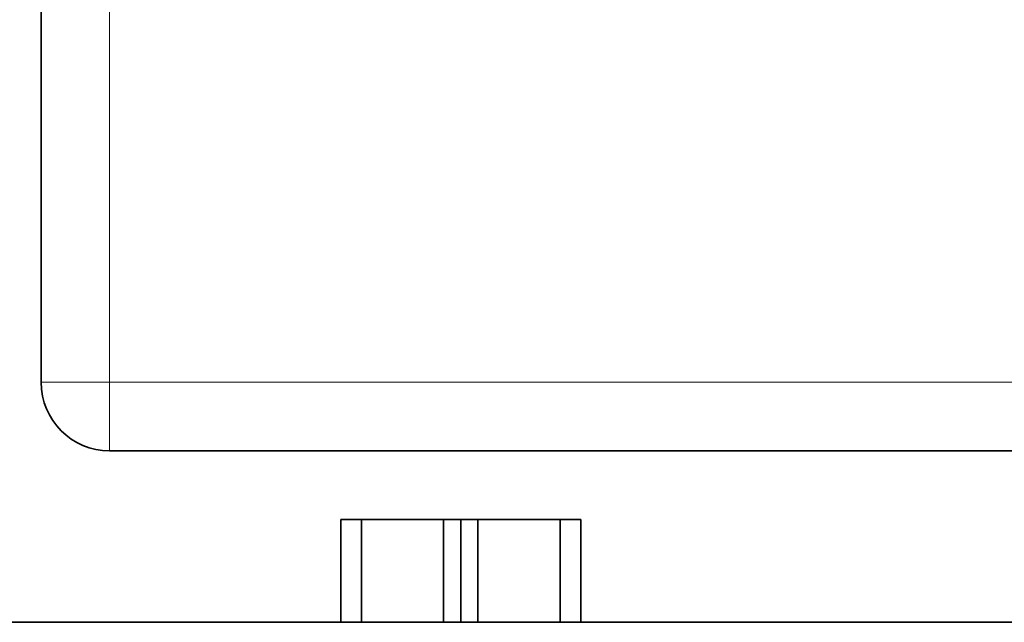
# Model space of a CAD drawing. Header units: millimetres. Extents: x -34 to 6620, y -230 to 4700.
# Tile 152 of 216: x 3444 to 3731, y 2437 to 2613. Entities that reach past the tile are written whole.
import ezdxf

# ---------------------------------------------------------------- set-up
doc = ezdxf.new("R2010")
doc.units = ezdxf.units.MM
doc.layers.add('1', color=7, linetype='Continuous', true_color=0xffffff)

msp = doc.modelspace()

# ---------------------------------------------------------------- linework, layer by layer
at = {"layer": '1', "color": 92, "linetype": 'Continuous', "lineweight": 13}
for p, q in [((3469.811, 2747.272), (3469.811, 2507.272)), ((3449.811, 2507.272), (3469.811, 2507.272)), ((3469.811, 2507.272), (3979.811, 2507.272)), ((3469.811, 2487.272), (3469.811, 2507.272))]:
    msp.add_line(p, q, dxfattribs=at)
at = {"layer": '1', "color": 7, "linetype": 'Continuous', "lineweight": 35}
for p, q in [((3449.811, 2667.272), (3449.811, 2507.272)), ((3469.811, 2487.272), (3857.311, 2487.272)), ((3537.311, 2467.272), (3543.311, 2467.272)), ((3537.311, 2437.272), (3537.311, 2467.272)), ((3543.311, 2467.272), (3567.311, 2467.272)), ((3543.311, 2437.272), (3543.311, 2467.272)), ((3567.311, 2467.272), (3572.311, 2467.272)), ((3567.311, 2437.272), (3567.311, 2467.272)), ((3572.311, 2467.272), (3577.311, 2467.272)), ((3572.311, 2437.272), (3572.311, 2467.272)), ((3577.311, 2437.272), (3577.311, 2467.272)), ((3577.311, 2467.272), (3601.311, 2467.272)), ((3601.311, 2467.272), (3607.311, 2467.272)), ((3601.311, 2437.272), (3601.311, 2467.272)), ((3607.311, 2437.272), (3607.311, 2467.272)), ((3023.311, 2437.272), (3537.311, 2437.272)), ((3537.311, 2437.272), (3543.311, 2437.272)), ((3543.311, 2437.272), (3567.311, 2437.272)), ((3567.311, 2437.272), (3572.311, 2437.272)), ((3572.311, 2437.272), (3577.311, 2437.272)), ((3577.311, 2437.272), (3601.311, 2437.272)), ((3601.311, 2437.272), (3607.311, 2437.272)), ((3607.311, 2437.272), (3891.311, 2437.272))]:
    msp.add_line(p, q, dxfattribs=at)
msp.add_arc((3469.811, 2507.272), 20, 180, 270, dxfattribs=at)

doc.saveas('drawing.dxf')
